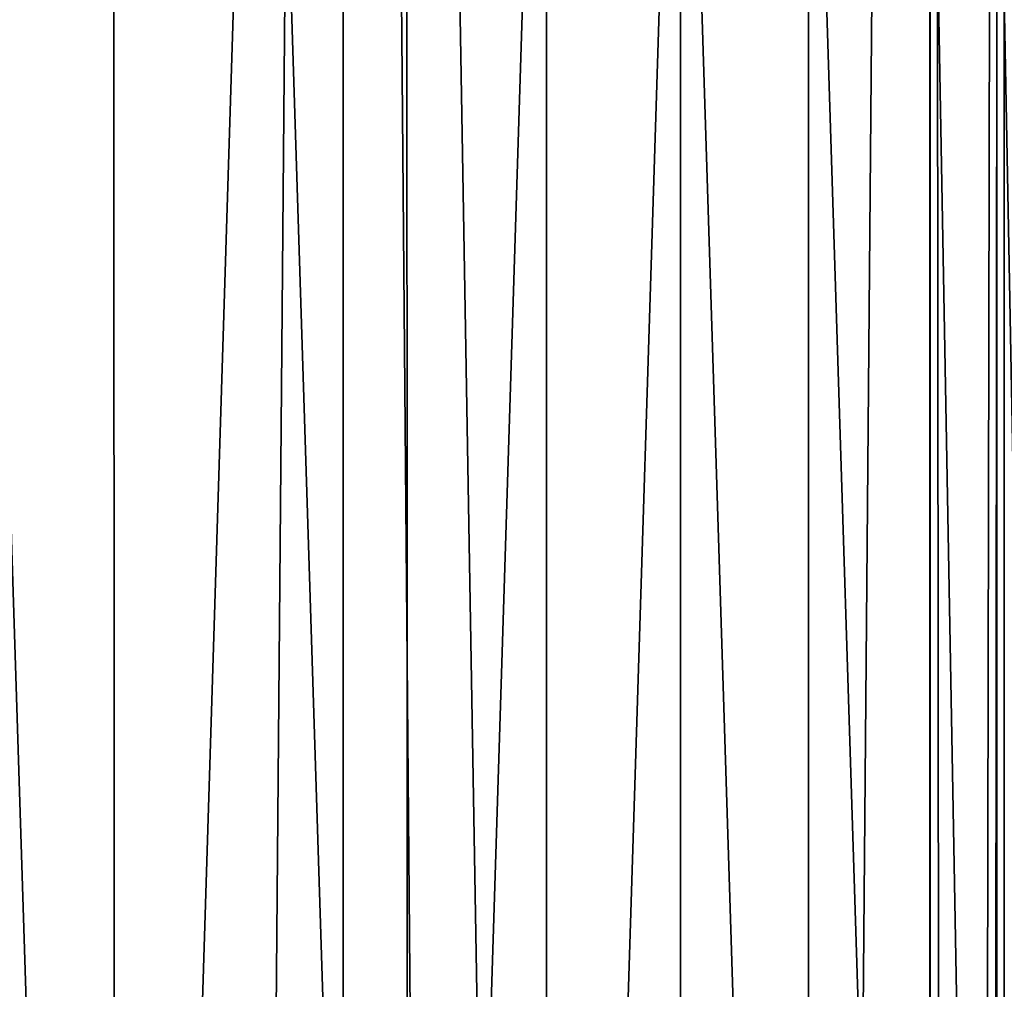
# Model space of a CAD drawing. Extents: x -100 to 100, y -1250 to 5.
# Tile 43 of 60: x 16 to 34, y -142 to -125. Entities that reach past the tile are written whole.
import ezdxf

# ---------------------------------------------------------------- set-up
doc = ezdxf.new("R2010")
doc.units = 0
doc.header["$LTSCALE"] = 65.185185
for name, color, linetype in [('10', 7, 'CONTINUOUS'), ('11', 7, 'CONTINUOUS'), ('21', 7, 'CONTINUOUS'), ('22', 7, 'CONTINUOUS'), ('55', 7, 'CONTINUOUS'), ('58', 7, 'CONTINUOUS'), ('69', 7, 'CONTINUOUS')]:
    doc.layers.add(name, color=color, linetype=linetype)

msp = doc.modelspace()

# ---------------------------------------------------------------- linework, layer by layer
at = {"layer": '10', "color": 7, "linetype": 'CONTINUOUS'}
for points in [[(21.473, 0, 52.379), (10.744, 0, 51.795), (21.473, -1250, 52.379), (21.473, 0, 52.379)], [(21.473, -1250, 52.379), (10.744, 0, 51.795), (10.744, -1250, 51.795), (21.473, -1250, 52.379)], [(32.174, 0, 53.352), (21.473, 0, 52.379), (32.174, -625, 53.352), (32.174, 0, 53.352)], [(32.174, -625, 53.352), (21.473, 0, 52.379), (32.174, -1250, 53.352), (32.174, -625, 53.352)], [(32.174, -1250, 53.352), (21.473, 0, 52.379), (21.473, -1250, 52.379), (32.174, -1250, 53.352)]]:
    msp.add_3dface(points, dxfattribs=at)
at = {"layer": '11', "color": 7, "linetype": 'CONTINUOUS'}
for points in [[(33.53, 0, 53.463), (32.174, 0, 53.352), (33.53, -1250, 53.463), (33.53, 0, 53.463)], [(32.174, 0, 53.352), (32.174, -625, 53.352), (33.53, -1250, 53.463), (32.174, 0, 53.352)]]:
    msp.add_3dface(points, dxfattribs=at)
at = {"layer": '21', "color": 7, "linetype": 'CONTINUOUS'}
for points in [[(32.174, 0, -53.352), (33.53, 0, -53.463), (32.174, -625, -53.352), (32.174, 0, -53.352)], [(32.174, -625, -53.352), (33.53, 0, -53.463), (32.174, -1250, -53.352), (32.174, -625, -53.352)], [(32.174, -1250, -53.352), (33.53, 0, -53.463), (33.53, -1250, -53.463), (32.174, -1250, -53.352)], [(33.53, 0, -53.463), (34.889, 0, -53.5), (33.53, -1250, -53.463), (33.53, 0, -53.463)], [(34.889, 0, -53.5), (34.889, -625, -53.5), (33.53, -1250, -53.463), (34.889, 0, -53.5)]]:
    msp.add_3dface(points, dxfattribs=at)
at = {"layer": '22', "color": 7, "linetype": 'CONTINUOUS'}
for points in [[(10.744, 0, -51.795), (21.473, 0, -52.379), (10.744, -1250, -51.795), (10.744, 0, -51.795)], [(10.744, -1250, -51.795), (21.473, 0, -52.379), (21.473, -1250, -52.379), (10.744, -1250, -51.795)], [(21.473, 0, -52.379), (32.174, 0, -53.352), (21.473, -1250, -52.379), (21.473, 0, -52.379)], [(32.174, 0, -53.352), (32.174, -625, -53.352), (21.473, -1250, -52.379), (32.174, 0, -53.352)]]:
    msp.add_3dface(points, dxfattribs=at)
at = {"layer": '55', "color": 7, "linetype": 'CONTINUOUS'}
for points in [[(14.503, -105.309, 56.783), (11.701, -195.508, 56.684), (17.309, -193.677, 56.903), (14.503, -105.309, 56.783)], [(17.283, -106.313, 56.902), (14.503, -105.309, 56.783), (17.309, -193.677, 56.903), (17.283, -106.313, 56.902)], [(19.994, -107.491, 57.038), (17.283, -106.313, 56.902), (17.309, -193.677, 56.903), (19.994, -107.491, 57.038)], [(19.994, -107.491, 57.038), (17.309, -193.677, 56.903), (22.644, -191.153, 57.19), (19.994, -107.491, 57.038)], [(22.63, -108.84, 57.189), (19.994, -107.491, 57.038), (22.644, -191.153, 57.19), (22.63, -108.84, 57.189)], [(25.176, -110.352, 57.353), (22.63, -108.84, 57.189), (22.644, -191.153, 57.19), (25.176, -110.352, 57.353)], [(25.176, -110.352, 57.353), (22.644, -191.153, 57.19), (25.184, -189.643, 57.354), (25.176, -110.352, 57.353)], [(27.625, -112.026, 57.528), (25.176, -110.352, 57.353), (25.184, -189.643, 57.354), (27.625, -112.026, 57.528)], [(27.625, -112.026, 57.528), (25.184, -189.643, 57.354), (27.625, -187.974, 57.528), (27.625, -112.026, 57.528)], [(29.958, -113.846, 57.709), (27.625, -112.026, 57.528), (29.956, -186.155, 57.709), (29.958, -113.846, 57.709)], [(27.625, -112.026, 57.528), (27.625, -187.974, 57.528), (29.956, -186.155, 57.709), (27.625, -112.026, 57.528)], [(29.958, -113.846, 57.709), (29.956, -186.155, 57.709), (32.178, -184.184, 57.895), (29.958, -113.846, 57.709)], [(32.178, -115.816, 57.895), (29.958, -113.846, 57.709), (32.178, -184.184, 57.895), (32.178, -115.816, 57.895)]]:
    msp.add_3dface(points, dxfattribs=at)
at = {"layer": '58', "color": 7, "linetype": 'CONTINUOUS'}
for points in [[(33.392, -117.005, 57.974), (32.178, -115.816, 57.895), (33.394, -182.993, 57.974), (33.392, -117.005, 57.974)], [(32.178, -115.816, 57.895), (32.178, -184.184, 57.895), (33.394, -182.993, 57.974), (32.178, -115.816, 57.895)], [(34.601, -118.276, 58), (33.392, -117.005, 57.974), (34.601, -181.724, 58), (34.601, -118.276, 58)], [(33.392, -117.005, 57.974), (33.394, -182.993, 57.974), (34.601, -181.724, 58), (33.392, -117.005, 57.974)]]:
    msp.add_3dface(points, dxfattribs=at)
at = {"layer": '69', "color": 7, "linetype": 'CONTINUOUS'}
for points in [[(-55.458, -227.5, 45), (-55.458, -72.5, 45), (55.458, -227.5, 45), (-55.458, -227.5, 45)], [(55.458, -227.5, 45), (-55.458, -72.5, 45), (55.458, -72.5, 45), (55.458, -227.5, 45)]]:
    msp.add_3dface(points, dxfattribs=at)

doc.saveas('drawing.dxf')
